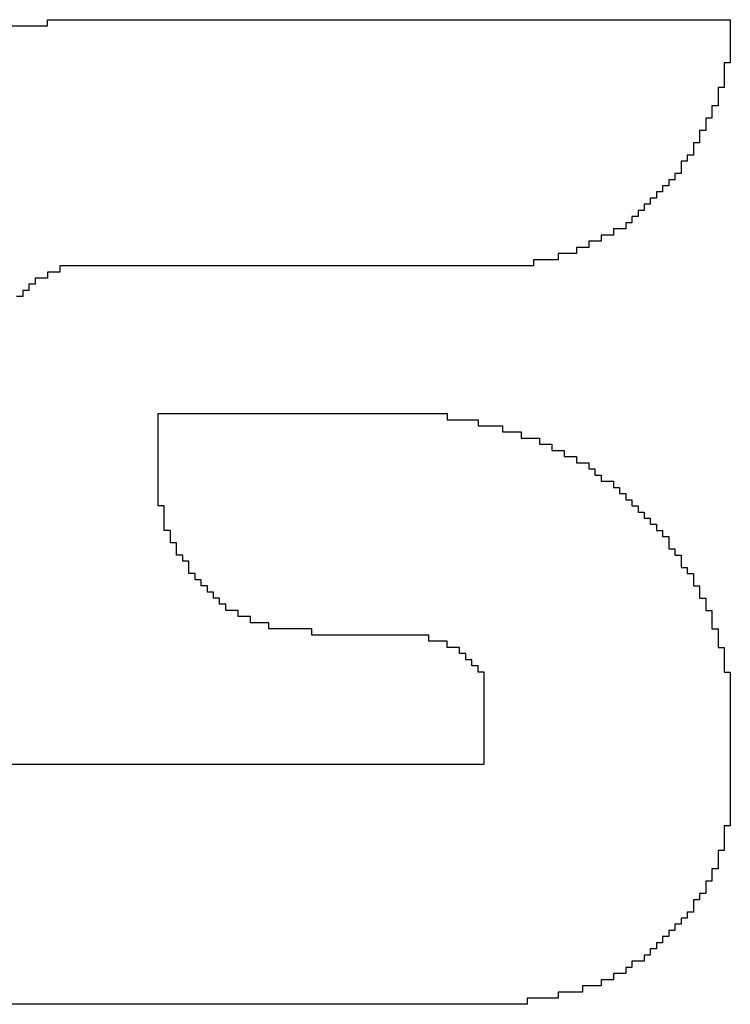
# Model space of a CAD drawing. Header units: millimetres. Extents: x -1.67 to 3.42, y -2.81 to 3.27.
# Tile 10 of 37: x 0.3922 to 0.4455, y 0.4133 to 0.4871. Entities that reach past the tile are written whole.
import ezdxf

# ---------------------------------------------------------------- set-up
doc = ezdxf.new("R2010")
doc.units = ezdxf.units.MM
doc.header["$MEASUREMENT"] = 0
doc.layers.add('TopOverlay', color=2, linetype='Continuous')

msp = doc.modelspace()

# ---------------------------------------------------------------- linework, layer by layer
at = {"layer": 'TopOverlay'}
for p, q in [((0.394284, 0.486657), (0.394284, 0.487118)), ((0.394284, 0.487118), (0.445466, 0.487118)), ((0.445466, 0.487118), (0.445466, 0.486657)), ((0.391518, 0.486657), (0.394284, 0.486657)), ((0.445466, 0.486657), (0.445466, 0.486196)), ((0.445466, 0.486196), (0.445466, 0.485735)), ((0.445466, 0.485735), (0.445466, 0.485274)), ((0.445466, 0.485274), (0.445466, 0.484813)), ((0.445466, 0.484813), (0.445466, 0.484352)), ((0.445466, 0.484352), (0.445466, 0.483891)), ((0.445466, 0.483891), (0.445005, 0.483891)), ((0.445005, 0.483891), (0.445005, 0.483429)), ((0.445005, 0.483429), (0.445005, 0.482968)), ((0.445005, 0.482968), (0.445005, 0.482507)), ((0.445005, 0.482507), (0.445005, 0.482046)), ((0.445005, 0.482046), (0.444544, 0.482046)), ((0.444544, 0.482046), (0.444544, 0.481585)), ((0.444544, 0.481585), (0.444544, 0.481124)), ((0.444544, 0.481124), (0.444544, 0.480663)), ((0.444544, 0.480663), (0.444083, 0.480663)), ((0.444083, 0.480663), (0.444083, 0.480202)), ((0.444083, 0.479741), (0.443622, 0.479741)), ((0.443622, 0.479741), (0.443622, 0.47928)), ((0.444083, 0.480202), (0.444083, 0.479741)), ((0.443622, 0.478818), (0.443161, 0.478818)), ((0.443161, 0.478818), (0.443161, 0.478357)), ((0.443622, 0.47928), (0.443622, 0.478818)), ((0.443161, 0.478357), (0.443161, 0.477896)), ((0.4427, 0.477896), (0.442699, 0.477435)), ((0.442699, 0.477435), (0.442699, 0.476974)), ((0.443161, 0.477896), (0.4427, 0.477896)), ((0.442699, 0.476974), (0.442238, 0.476974)), ((0.442238, 0.476974), (0.442238, 0.476513)), ((0.442238, 0.476513), (0.441777, 0.476513)), ((0.441777, 0.476513), (0.441777, 0.476052)), ((0.441777, 0.476052), (0.441777, 0.475591)), ((0.441316, 0.47513), (0.440855, 0.47513)), ((0.440855, 0.47513), (0.440855, 0.474669)), ((0.441777, 0.475591), (0.441316, 0.475591)), ((0.441316, 0.475591), (0.441316, 0.47513)), ((0.440855, 0.474669), (0.440394, 0.474669)), ((0.440394, 0.474669), (0.440394, 0.474208)), ((0.439933, 0.473746), (0.439472, 0.473746)), ((0.439472, 0.473746), (0.439472, 0.473285)), ((0.440394, 0.474208), (0.439933, 0.474208)), ((0.439933, 0.474208), (0.439933, 0.473746)), ((0.439472, 0.473285), (0.439011, 0.473285)), ((0.439011, 0.473285), (0.439011, 0.472824)), ((0.438549, 0.472363), (0.438088, 0.472363)), ((0.438088, 0.472363), (0.438088, 0.471902)), ((0.439011, 0.472824), (0.438549, 0.472824)), ((0.438549, 0.472824), (0.438549, 0.472363)), ((0.437627, 0.471441), (0.436705, 0.471441)), ((0.436705, 0.471441), (0.436705, 0.47098)), ((0.438088, 0.471902), (0.437627, 0.471902)), ((0.437627, 0.471902), (0.437627, 0.471441)), ((0.436705, 0.47098), (0.435783, 0.47098)), ((0.435783, 0.47098), (0.435783, 0.470519)), ((0.434861, 0.470058), (0.433939, 0.470058)), ((0.433939, 0.470058), (0.433939, 0.469596)), ((0.435783, 0.470519), (0.434861, 0.470519)), ((0.434861, 0.470519), (0.434861, 0.470058)), ((0.433939, 0.469596), (0.432555, 0.469596)), ((0.432555, 0.469596), (0.432555, 0.469135)), ((0.430711, 0.468674), (0.395207, 0.468674)), ((0.395207, 0.468674), (0.395207, 0.468213)), ((0.432555, 0.469135), (0.430711, 0.469135)), ((0.430711, 0.469135), (0.430711, 0.468674)), ((0.394284, 0.467752), (0.393362, 0.467752)), ((0.393362, 0.467752), (0.393362, 0.467291)), ((0.395207, 0.468213), (0.394284, 0.468213)), ((0.394284, 0.468213), (0.394284, 0.467752)), ((0.393362, 0.467291), (0.392901, 0.467291)), ((0.392901, 0.467291), (0.392901, 0.46683)), ((0.39244, 0.466369), (0.391979, 0.466369)), ((0.392901, 0.46683), (0.39244, 0.46683)), ((0.39244, 0.46683), (0.39244, 0.466369)), ((0.402584, 0.457147), (0.402584, 0.457608)), ((0.402584, 0.457608), (0.424256, 0.457608)), ((0.424256, 0.457608), (0.424256, 0.457147)), ((0.402584, 0.456686), (0.402584, 0.457147)), ((0.402584, 0.456225), (0.402584, 0.456686)), ((0.424256, 0.457147), (0.426561, 0.457147)), ((0.426561, 0.457147), (0.426561, 0.456686)), ((0.426561, 0.456686), (0.428405, 0.456686)), ((0.428405, 0.456686), (0.428405, 0.456225)), ((0.402584, 0.455764), (0.402584, 0.456225)), ((0.428405, 0.456225), (0.429789, 0.456225)), ((0.429789, 0.456225), (0.429789, 0.455764)), ((0.402584, 0.455303), (0.402584, 0.455764)), ((0.402584, 0.454842), (0.402584, 0.455303)), ((0.429789, 0.455764), (0.431172, 0.455764)), ((0.431172, 0.455764), (0.431172, 0.455303)), ((0.431172, 0.455303), (0.432094, 0.455303)), ((0.432094, 0.455303), (0.432094, 0.454842)), ((0.402584, 0.45438), (0.402584, 0.454842)), ((0.432094, 0.454842), (0.433016, 0.454842)), ((0.433016, 0.454842), (0.433016, 0.454381)), ((0.402584, 0.453919), (0.402584, 0.45438)), ((0.402584, 0.453458), (0.402584, 0.453919)), ((0.433016, 0.454381), (0.433939, 0.454381)), ((0.433939, 0.454381), (0.433939, 0.453919)), ((0.433939, 0.453919), (0.434861, 0.453919)), ((0.434861, 0.453919), (0.434861, 0.453458)), ((0.402584, 0.452997), (0.402584, 0.453458)), ((0.402584, 0.452536), (0.402584, 0.452997)), ((0.434861, 0.453458), (0.435322, 0.453458)), ((0.435322, 0.453458), (0.435322, 0.452997)), ((0.435322, 0.452997), (0.435783, 0.452997)), ((0.435783, 0.452997), (0.435783, 0.452536)), ((0.402584, 0.452075), (0.402584, 0.452536)), ((0.435783, 0.452536), (0.436705, 0.452536)), ((0.436705, 0.452536), (0.436705, 0.452075)), ((0.402584, 0.451614), (0.402584, 0.452075)), ((0.402584, 0.451153), (0.402584, 0.451614)), ((0.436705, 0.452075), (0.437166, 0.452075)), ((0.437166, 0.452075), (0.437166, 0.451614)), ((0.437166, 0.451614), (0.437627, 0.451614)), ((0.437627, 0.451614), (0.437627, 0.451153)), ((0.402584, 0.450692), (0.402584, 0.451153)), ((0.437627, 0.451153), (0.438088, 0.451153)), ((0.438088, 0.451153), (0.438088, 0.450692)), ((0.403045, 0.450692), (0.402584, 0.450692)), ((0.403045, 0.45023), (0.403045, 0.450692)), ((0.403045, 0.449769), (0.403045, 0.45023)), ((0.438088, 0.450692), (0.438549, 0.450692)), ((0.438549, 0.450692), (0.438549, 0.45023)), ((0.438549, 0.45023), (0.439011, 0.45023)), ((0.439011, 0.45023), (0.439011, 0.449769)), ((0.403045, 0.449308), (0.403045, 0.449769)), ((0.403045, 0.448847), (0.403045, 0.449308)), ((0.439011, 0.449769), (0.439472, 0.449769)), ((0.439472, 0.449769), (0.439472, 0.449308)), ((0.439472, 0.449308), (0.439933, 0.449308)), ((0.439933, 0.449308), (0.439933, 0.448847)), ((0.403506, 0.448847), (0.403045, 0.448847)), ((0.403506, 0.448386), (0.403506, 0.448847)), ((0.439933, 0.448847), (0.440394, 0.448847)), ((0.440394, 0.448847), (0.440394, 0.448386)), ((0.403506, 0.447925), (0.403506, 0.448386)), ((0.403967, 0.447925), (0.403506, 0.447925)), ((0.403967, 0.447464), (0.403967, 0.447925)), ((0.440394, 0.448386), (0.440855, 0.448386)), ((0.440855, 0.448386), (0.440855, 0.447925)), ((0.440855, 0.447925), (0.440855, 0.447464)), ((0.403967, 0.447003), (0.403967, 0.447464)), ((0.440855, 0.447464), (0.441316, 0.447464)), ((0.441316, 0.447464), (0.441316, 0.447003)), ((0.404429, 0.447003), (0.403967, 0.447003)), ((0.404429, 0.446542), (0.404429, 0.447003)), ((0.40489, 0.446542), (0.404429, 0.446542)), ((0.40489, 0.446081), (0.40489, 0.446542)), ((0.441316, 0.447003), (0.441777, 0.447003)), ((0.441777, 0.447003), (0.441777, 0.446542)), ((0.441777, 0.446542), (0.441777, 0.446081)), ((0.40489, 0.44562), (0.40489, 0.446081)), ((0.405351, 0.44562), (0.40489, 0.44562)), ((0.405351, 0.445159), (0.405351, 0.44562)), ((0.441777, 0.446081), (0.442238, 0.446081)), ((0.442238, 0.446081), (0.442238, 0.44562)), ((0.442238, 0.44562), (0.4427, 0.44562)), ((0.4427, 0.44562), (0.442699, 0.445159)), ((0.405812, 0.445159), (0.405351, 0.445159)), ((0.405812, 0.444697), (0.405812, 0.445159)), ((0.442699, 0.445159), (0.4427, 0.444697)), ((0.406273, 0.444697), (0.405812, 0.444697)), ((0.406273, 0.444236), (0.406273, 0.444697)), ((0.406734, 0.444236), (0.406273, 0.444236)), ((0.406734, 0.443775), (0.406734, 0.444236)), ((0.4427, 0.444697), (0.443161, 0.444697)), ((0.443161, 0.444697), (0.443161, 0.444236)), ((0.443161, 0.444236), (0.443161, 0.443775)), ((0.407195, 0.443775), (0.406734, 0.443775)), ((0.407195, 0.443314), (0.407195, 0.443775)), ((0.443161, 0.443775), (0.443622, 0.443775)), ((0.443622, 0.443775), (0.443622, 0.443314)), ((0.407656, 0.443314), (0.407195, 0.443314)), ((0.407656, 0.442853), (0.407656, 0.443314)), ((0.408578, 0.442853), (0.407656, 0.442853)), ((0.408578, 0.442392), (0.408578, 0.442853)), ((0.443622, 0.443314), (0.443622, 0.442853)), ((0.443622, 0.442853), (0.444083, 0.442853)), ((0.444083, 0.442853), (0.444083, 0.442392)), ((0.4095, 0.442392), (0.408578, 0.442392)), ((0.4095, 0.441931), (0.4095, 0.442392)), ((0.410884, 0.441931), (0.4095, 0.441931)), ((0.410884, 0.44147), (0.410884, 0.441931)), ((0.444083, 0.442392), (0.444083, 0.441931)), ((0.444083, 0.441931), (0.444083, 0.44147)), ((0.414112, 0.44147), (0.410884, 0.44147)), ((0.414112, 0.441009), (0.414112, 0.44147)), ((0.444083, 0.44147), (0.444544, 0.44147)), ((0.444544, 0.44147), (0.444544, 0.441009)), ((0.422872, 0.441009), (0.414112, 0.441009)), ((0.422872, 0.440547), (0.422872, 0.441009)), ((0.424256, 0.440547), (0.422872, 0.440547)), ((0.424256, 0.440086), (0.424256, 0.440547)), ((0.444544, 0.441009), (0.444544, 0.440547)), ((0.444544, 0.440547), (0.444544, 0.440086)), ((0.425178, 0.440086), (0.424256, 0.440086)), ((0.425178, 0.439625), (0.425178, 0.440086)), ((0.444544, 0.440086), (0.445005, 0.440086)), ((0.445005, 0.440086), (0.445005, 0.439625)), ((0.425639, 0.439625), (0.425178, 0.439625)), ((0.425639, 0.439164), (0.425639, 0.439625)), ((0.4261, 0.439164), (0.425639, 0.439164)), ((0.4261, 0.438703), (0.4261, 0.439164)), ((0.445005, 0.439625), (0.445005, 0.439164)), ((0.445005, 0.439164), (0.445005, 0.438703)), ((0.426561, 0.438703), (0.4261, 0.438703)), ((0.426561, 0.438242), (0.426561, 0.438703)), ((0.427022, 0.438242), (0.426561, 0.438242)), ((0.427022, 0.437781), (0.427022, 0.438242)), ((0.445005, 0.438703), (0.445005, 0.438242)), ((0.445005, 0.438242), (0.445466, 0.438242)), ((0.445466, 0.438242), (0.445466, 0.437781)), ((0.427022, 0.43732), (0.427022, 0.437781)), ((0.445466, 0.437781), (0.445466, 0.43732)), ((0.427022, 0.436859), (0.427022, 0.43732)), ((0.427022, 0.436398), (0.427022, 0.436859)), ((0.445466, 0.43732), (0.445466, 0.436859)), ((0.445466, 0.436859), (0.445466, 0.436398)), ((0.427022, 0.435937), (0.427022, 0.436398)), ((0.445466, 0.436398), (0.445466, 0.435937)), ((0.427022, 0.435476), (0.427022, 0.435937)), ((0.427022, 0.435014), (0.427022, 0.435476)), ((0.445466, 0.435937), (0.445466, 0.435476)), ((0.445466, 0.435476), (0.445466, 0.435014)), ((0.427022, 0.434553), (0.427022, 0.435014)), ((0.427022, 0.434092), (0.427022, 0.434553)), ((0.445466, 0.435014), (0.445466, 0.434553)), ((0.445466, 0.434553), (0.445466, 0.434092)), ((0.427022, 0.433631), (0.427022, 0.434092)), ((0.445466, 0.434092), (0.445466, 0.433631)), ((0.427022, 0.43317), (0.427022, 0.433631)), ((0.427022, 0.432709), (0.427022, 0.43317)), ((0.445466, 0.433631), (0.445466, 0.43317)), ((0.445466, 0.43317), (0.445466, 0.432709)), ((0.427022, 0.432248), (0.427022, 0.432709)), ((0.445466, 0.432709), (0.445466, 0.432248)), ((0.427022, 0.431787), (0.427022, 0.432248)), ((0.427022, 0.431326), (0.427022, 0.431787)), ((0.445466, 0.432248), (0.445466, 0.431787)), ((0.445466, 0.431787), (0.445466, 0.431326)), ((0.387829, 0.431326), (0.427022, 0.431326)), ((0.445466, 0.431326), (0.445466, 0.430864)), ((0.445466, 0.430864), (0.445466, 0.430403)), ((0.445466, 0.430403), (0.445466, 0.429942)), ((0.445466, 0.429942), (0.445466, 0.429481)), ((0.445466, 0.429481), (0.445466, 0.42902)), ((0.445466, 0.42902), (0.445466, 0.428559)), ((0.445466, 0.428559), (0.445466, 0.428098)), ((0.445466, 0.428098), (0.445466, 0.427637)), ((0.445466, 0.427637), (0.445466, 0.427176)), ((0.445466, 0.427176), (0.445466, 0.426715)), ((0.445466, 0.426715), (0.445005, 0.426715)), ((0.445005, 0.426715), (0.445005, 0.426254)), ((0.445005, 0.426254), (0.445005, 0.425793)), ((0.445005, 0.425793), (0.445005, 0.425331)), ((0.445005, 0.425331), (0.445005, 0.42487)), ((0.445005, 0.42487), (0.444544, 0.42487)), ((0.444544, 0.42487), (0.444544, 0.424409)), ((0.444544, 0.424409), (0.444544, 0.423948)), ((0.444544, 0.423487), (0.444083, 0.423487)), ((0.444083, 0.423487), (0.444083, 0.423026)), ((0.444544, 0.423948), (0.444544, 0.423487)), ((0.444083, 0.423026), (0.444083, 0.422565)), ((0.444083, 0.422565), (0.443622, 0.422565)), ((0.443622, 0.422565), (0.443622, 0.422104)), ((0.443622, 0.422104), (0.443622, 0.421642)), ((0.443622, 0.421642), (0.443161, 0.421643)), ((0.443161, 0.421643), (0.443161, 0.421181)), ((0.443161, 0.421181), (0.442699, 0.421181)), ((0.442699, 0.421181), (0.442699, 0.42072)), ((0.442699, 0.42072), (0.442699, 0.420259)), ((0.442238, 0.419798), (0.441777, 0.419798)), ((0.441777, 0.419798), (0.441777, 0.419337)), ((0.442699, 0.420259), (0.442238, 0.420259)), ((0.442238, 0.420259), (0.442238, 0.419798)), ((0.441777, 0.419337), (0.441316, 0.419337)), ((0.441316, 0.419337), (0.441316, 0.418876)), ((0.440855, 0.418415), (0.440394, 0.418415)), ((0.440394, 0.418415), (0.440394, 0.417954)), ((0.441316, 0.418876), (0.440855, 0.418876)), ((0.440855, 0.418876), (0.440855, 0.418415)), ((0.440394, 0.417954), (0.439933, 0.417954)), ((0.439933, 0.417954), (0.439933, 0.417493)), ((0.439472, 0.417032), (0.439011, 0.417032)), ((0.439011, 0.417032), (0.439011, 0.416571)), ((0.439933, 0.417493), (0.439472, 0.417493)), ((0.439472, 0.417493), (0.439472, 0.417032)), ((0.438088, 0.41611), (0.437627, 0.41611)), ((0.437627, 0.41611), (0.437627, 0.415648)), ((0.439011, 0.416571), (0.438088, 0.416571)), ((0.438088, 0.416571), (0.438088, 0.41611)), ((0.437627, 0.415648), (0.436705, 0.415648)), ((0.436705, 0.415648), (0.436705, 0.415187)), ((0.435783, 0.414726), (0.4344, 0.414726)), ((0.4344, 0.414726), (0.4344, 0.414265)), ((0.436705, 0.415187), (0.435783, 0.415187)), ((0.435783, 0.415187), (0.435783, 0.414726)), ((0.4344, 0.414265), (0.432555, 0.414265)), ((0.432555, 0.414265), (0.432555, 0.413804)), ((0.43025, 0.413343), (0.38829, 0.413343)), ((0.432555, 0.413804), (0.43025, 0.413804)), ((0.43025, 0.413804), (0.43025, 0.413343))]:
    msp.add_line(p, q, dxfattribs=at)

doc.saveas('drawing.dxf')
